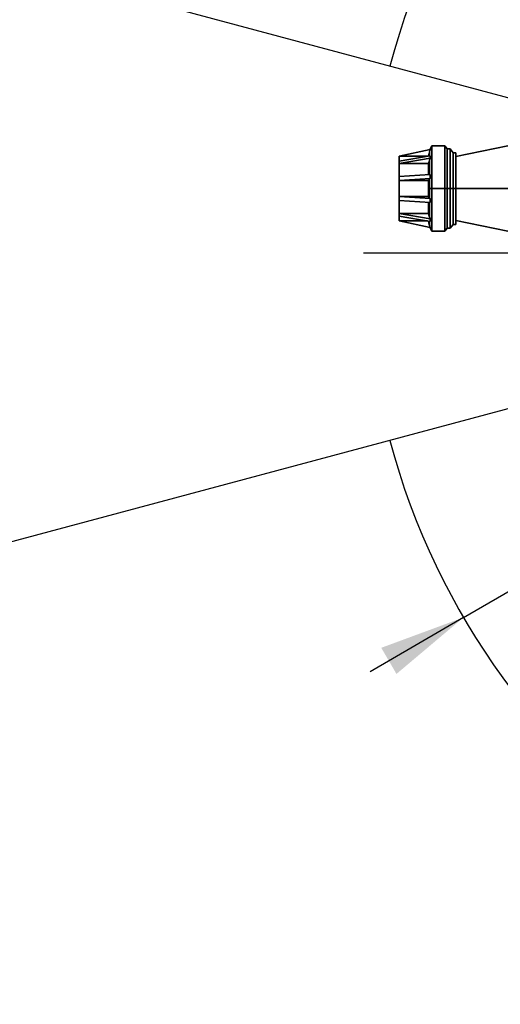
# Model space of a CAD drawing. Header units: millimetres. Extents: x 0 to 297, y 0 to 210.
# Tile 28 of 61: x 204 to 215, y 110 to 133. Entities that reach past the tile are written whole.
import ezdxf

# ---------------------------------------------------------------- set-up
doc = ezdxf.new("R2010")
doc.units = ezdxf.units.MM
doc.layers.add('尺寸线', color=6, linetype='Continuous')
doc.styles.add('SLDTEXTSTYLE1', font='TXT', dxfattribs={"width": 0.7})
doc.dimstyles.new('SLDDIMSTYLE5', dxfattribs={"dimtxt": 3.5, "dimasz": 2, "dimexe": 0, "dimexo": 0.0625, "dimgap": 0.875, "dimtad": 0, "dimtih": 1, "dimtoh": 1, "dimlfac": 20, "dimrnd": 1e-09, "dimzin": 12, "dimdsep": 46, "dimtxsty": 'SLDTEXTSTYLE1', "dimsah": 1, "dimcen": 0, "dimadec": 0, "dimazin": 3, "dimtfac": 1, "dimtmove": 0, "dimatfit": 3, "dimfxl": 1, "dimfrac": 2, "dimtolj": 1, "dimtzin": 12, "dimarcsym": 0})
doc.dimstyles.new('SLDDIMSTYLE6', dxfattribs={"dimtxt": 3.5, "dimasz": 2, "dimexe": 0, "dimexo": 0.0625, "dimgap": 0.875, "dimtad": 0, "dimdec": 4, "dimlfac": 20, "dimzin": 12, "dimdsep": 46, "dimtxsty": 'SLDTEXTSTYLE1', "dimsah": 1, "dimcen": 0.09, "dimazin": 3, "dimtfac": 1, "dimtofl": 0, "dimtmove": 0, "dimatfit": 3, "dimfxl": 1, "dimfrac": 2, "dimtolj": 1, "dimtzin": 12, "dimarcsym": 0})

# ---------------------------------------------------------------- blocks, each defined once
blk = doc.blocks.new('_D_17')
at = {"layer": '尺寸线', "transparency": 16777216}
for p, q in [((250.439, 167.65), (251.801, 170.152)), ((251.801, 170.152), (265.406, 170.152)), ((206.443, 86.852), (250.439, 167.65)), ((206.443, 86.852), (205.248, 84.657))]:
    blk.add_line(p, q, dxfattribs=at)
for points in [[(250.439, 167.65), (251.703, 169.24), (251.088, 169.574)], [(206.443, 86.852), (205.179, 85.263), (205.794, 84.928)]]:
    blk.add_solid(points, dxfattribs=at)
at = {"layer": '尺寸线', "transparency": 16777216, "char_height": 3.5, "attachment_point": 1, "style": 'SLDTEXTSTYLE1'}
for s, insert in [('%%c', (253.389, 174.664)), ('1840', (257.259, 174.664))]:
    blk.add_mtext(s, dxfattribs=dict(at, insert=insert))
blk = doc.blocks.new('_D_18')
at = {"layer": '尺寸线', "transparency": 16777216}
for p, q in [((242.915, 135.682), (247.889, 138.58)), ((247.889, 138.58), (259.457, 138.58)), ((213.968, 118.82), (242.915, 135.682)), ((213.968, 118.82), (211.807, 117.562))]:
    blk.add_line(p, q, dxfattribs=at)
for points in [[(242.915, 135.682), (244.819, 136.386), (244.467, 136.991)], [(213.968, 118.82), (212.063, 118.116), (212.415, 117.511)]]:
    blk.add_solid(points, dxfattribs=at)
at = {"layer": '尺寸线', "transparency": 16777216, "char_height": 3.5, "attachment_point": 1, "style": 'SLDTEXTSTYLE1'}
for s, insert in [('%%c', (249.477, 143.092)), ('670', (253.347, 143.092))]:
    blk.add_mtext(s, dxfattribs=dict(at, insert=insert))
blk = doc.blocks.new('_D_19')
at = {"layer": '尺寸线', "transparency": 16777216}
for start, end in [(165, 172.3657), (185.0176, 195)]:
    blk.add_arc((228.441, 127.251), 36.971, start, end, dxfattribs=at)
for points in [[(192.73, 136.82), (191.924, 134.956), (192.605, 134.793)], [(192.73, 117.683), (192.605, 119.709), (191.924, 119.546)]]:
    blk.add_solid(points, dxfattribs=at)
at = {"layer": '尺寸线', "transparency": 16777216, "insert": (188.913, 124.079), "char_height": 3.5, "attachment_point": 1, "rotation": 88.6916, "style": 'SLDTEXTSTYLE1'}
blk.add_mtext('30°', dxfattribs=at)

msp = doc.modelspace()

# ---------------------------------------------------------------- linework, layer by layer
at = {"color": 7, "linetype": 'Continuous', "lineweight": 35}
for p, q in [((213.2318814, 129.7420555), (213.1979525, 129.6539073)), ((213.5343655, 129.7420555), (213.2318814, 129.7420555)), ((213.2318814, 129.7420555), (213.2318814, 128.7512766)), ((213.5880976, 129.6713947), (213.5343655, 129.7420555)), ((213.5343655, 128.7512766), (213.5343655, 129.7420555)), ((215.2910759, 129.8012766), (213.7910759, 129.4901041)), ((212.4798814, 129.5012766), (213.1979525, 129.6539073)), ((213.1979525, 129.5109095), (212.4798814, 129.3874286)), ((213.1776819, 129.5074237), (213.1776819, 129.5997719)), ((213.1976713, 129.6517896), (213.1979525, 129.6539073)), ((213.1979525, 129.5109095), (213.1979525, 129.4815202)), ((213.6549234, 129.6713947), (213.5880976, 129.6713947)), ((213.5880976, 129.6713947), (213.5880976, 128.7512766)), ((213.72425, 129.5802262), (213.6549234, 129.6713947)), ((213.6549234, 128.7512766), (213.6549234, 129.6713947)), ((213.7910759, 129.5802262), (213.72425, 129.5802262)), ((213.72425, 129.5802262), (213.72425, 128.7512766)), ((213.7910759, 128.7512766), (213.7910759, 129.5802262)), ((212.4798814, 129.5012766), (212.4798814, 129.4996081)), ((212.4798814, 129.4996081), (213.1322322, 129.4996081)), ((212.4798814, 129.4996081), (212.4798814, 129.3860788)), ((212.4798814, 129.3286501), (213.1979525, 129.4521309)), ((212.4798814, 129.3874286), (212.4798814, 129.3286501)), ((212.4798814, 129.3286501), (212.4798814, 129.3273002)), ((212.4798814, 129.3273002), (213.1557713, 129.3273002)), ((212.4798814, 129.3273002), (212.4798814, 129.0300766)), ((213.1557713, 129.0749871), (213.1557713, 129.3273002)), ((213.1776819, 129.0764262), (213.1776819, 129.4083344)), ((213.1976713, 129.4504177), (213.1979525, 129.4521309)), ((213.1979525, 129.4815202), (213.1979525, 129.4521309)), ((213.1979525, 129.0777577), (212.4798814, 129.0305922)), ((213.1979525, 129.0777577), (213.1979525, 129.0302048)), ((212.4798814, 129.0305922), (212.4798814, 128.9354865)), ((212.4798814, 128.9354865), (213.1979525, 128.982652)), ((212.4798814, 128.9354865), (212.4798814, 128.9349709)), ((212.4798814, 128.9349709), (213.1557713, 128.9349709)), ((212.4798814, 128.9349709), (212.4798814, 128.5675823)), ((213.1557713, 128.5675823), (213.1557713, 128.9349709)), ((213.1776819, 128.7512766), (213.1776819, 128.9659232)), ((213.1976713, 128.9819976), (213.1979525, 128.982652)), ((213.1979525, 129.0302048), (213.1979525, 128.982652)), ((213.2318814, 128.7512766), (213.1776819, 128.7512766)), ((213.1776819, 128.7512766), (213.1776819, 128.53663)), ((213.5343655, 128.7512766), (213.2318814, 128.7512766)), ((213.2318814, 128.7512766), (213.2318814, 127.7604977)), ((213.5880976, 128.7512766), (213.5343655, 128.7512766)), ((213.5343655, 127.7604977), (213.5343655, 128.7512766)), ((213.5880976, 128.7512766), (213.5880976, 127.8311585)), ((213.6549234, 128.7512766), (213.5880976, 128.7512766)), ((213.72425, 128.7512766), (213.6549234, 128.7512766)), ((213.6549234, 127.8311585), (213.6549234, 128.7512766)), ((213.72425, 128.7512766), (213.72425, 127.922327)), ((213.7910759, 128.7512766), (213.72425, 128.7512766)), ((215.2910759, 128.7512766), (213.7910759, 128.7512766)), ((213.7910759, 127.922327), (213.7910759, 128.7512766)), ((212.4798814, 128.5670667), (212.4798814, 128.5675823)), ((213.1557713, 128.5675823), (212.4798814, 128.5675823)), ((213.1979525, 128.5199012), (212.4798814, 128.5670667)), ((212.4798814, 128.5670667), (212.4798814, 128.471961)), ((212.4798814, 128.4724766), (212.4798814, 128.175253)), ((212.4798814, 128.471961), (213.1979525, 128.4247956)), ((213.1557713, 128.175253), (213.1557713, 128.4275662)), ((213.1776819, 128.426127), (213.1776819, 128.0942188)), ((213.1976713, 128.5205556), (213.1979525, 128.5199012)), ((213.1979525, 128.5199012), (213.1979525, 128.4723484)), ((213.1979525, 128.4723484), (213.1979525, 128.4247956)), ((213.1557713, 128.175253), (212.4798814, 128.175253)), ((212.4798814, 128.175253), (212.4798814, 128.1739031)), ((213.1979525, 128.0504223), (212.4798814, 128.1739031)), ((212.4798814, 128.1739031), (212.4798814, 128.1151246)), ((212.4798814, 128.1164745), (212.4798814, 128.0029451)), ((212.4798814, 128.1151246), (213.1979525, 127.9916438)), ((213.1322322, 128.0029451), (212.4798814, 128.0029451)), ((212.4798814, 128.0012766), (212.4798814, 128.0029451)), ((213.1979525, 127.8486459), (212.4798814, 128.0012766)), ((213.1776819, 127.9951295), (213.1776819, 127.9027814)), ((213.1976713, 128.0521356), (213.1979525, 128.0504223)), ((213.1979525, 128.0504223), (213.1979525, 128.021033)), ((213.1979525, 128.021033), (213.1979525, 127.9916438)), ((213.6549234, 127.8311585), (213.72425, 127.922327)), ((213.72425, 127.922327), (213.7910759, 127.922327)), ((213.7910759, 128.0124491), (215.2910759, 127.7012766)), ((213.1976713, 127.8507636), (213.1979525, 127.8486459)), ((213.1979525, 127.8486459), (213.2318814, 127.7604977)), ((213.2318814, 127.7604977), (213.5343655, 127.7604977)), ((213.5343655, 127.7604977), (213.5880976, 127.8311585)), ((213.5880976, 127.8311585), (213.6549234, 127.8311585))]:
    msp.add_line(p, q, dxfattribs=at)
at = {"color": 7, "linetype": 'Continuous', "lineweight": 35, "flags": 128}
for points in [[(213.1566913, 129.5038141), (213.1680402, 129.5557011), (213.1776819, 129.5997719)], [(213.1776819, 129.5997719), (213.1888756, 129.6289022), (213.1976713, 129.6517896)], [(213.1557713, 129.3273002), (213.1680402, 129.3726804), (213.1776819, 129.4083344)], [(213.1776819, 129.4083344), (213.1888756, 129.4319013), (213.1976713, 129.4504177)], [(213.1557713, 128.9349709), (213.1680402, 128.9523046), (213.1776819, 128.9659232)], [(213.1776819, 128.9659232), (213.1888756, 128.974925), (213.1976713, 128.9819976)], [(213.1776819, 128.53663), (213.1654109, 128.5539629), (213.1557713, 128.5675823)], [(213.1976713, 128.5205556), (213.1864769, 128.5295572), (213.1776819, 128.53663)], [(213.1776819, 128.0942188), (213.1654109, 128.1395969), (213.1557713, 128.175253)], [(213.1776819, 127.9027814), (213.1654109, 127.9588718), (213.1566912, 127.9987391)], [(213.1976713, 128.0521356), (213.1864769, 128.0757019), (213.1776819, 128.0942188)], [(213.1976713, 127.8507636), (213.1864769, 127.8798932), (213.1776819, 127.9027814)]]:
    msp.add_lwpolyline(points, dxfattribs=at)
at = {"layer": '尺寸线'}
for q in [(184.0084879, 139.1569527), (184.0084879, 115.3456005), (211.6543644, 127.2512766)]:
    msp.add_line((228.4410759, 127.2512766), q, dxfattribs=at)
for radius in [46, 16.75]:
    msp.add_arc((228.4410759, 127.2512766), radius, 195, 165, dxfattribs=at)

# ---------------------------------------------------------------- dimensions: what is measured, and where the dimension line sits
for p1, p2, picture, middle in [((250.4390113, 167.6504206), (206.4431404, 86.8521326), '_D_17', (259.3974115, 172.6891303)), ((242.9146363, 135.682086), (213.9675154, 118.8204672), '_D_18', (254.4669355, 141.1165974))]:
    dim = msp.add_diameter_dim_2p(p1=p1, p2=p2, dimstyle='SLDDIMSTYLE5', dxfattribs=at)
    dim.commit()
    dim.dimension.update_dxf_attribs({"geometry": picture, "text_midpoint": middle, "dimtype": 163})
dim = msp.add_angular_dim_2l(base=(192.1891069, 134.5064324), line1=((184.0084879, 139.1569527), (228.4410759, 127.2512766)), line2=((184.0084879, 115.3456005), (228.4410759, 127.2512766)), dimstyle='SLDDIMSTYLE6', dxfattribs=at)
dim.commit()
dim.dimension.update_dxf_attribs({"geometry": '_D_19', "text_midpoint": (191.4798814, 128.0954585), "dimtype": 162})

doc.saveas('drawing.dxf')
